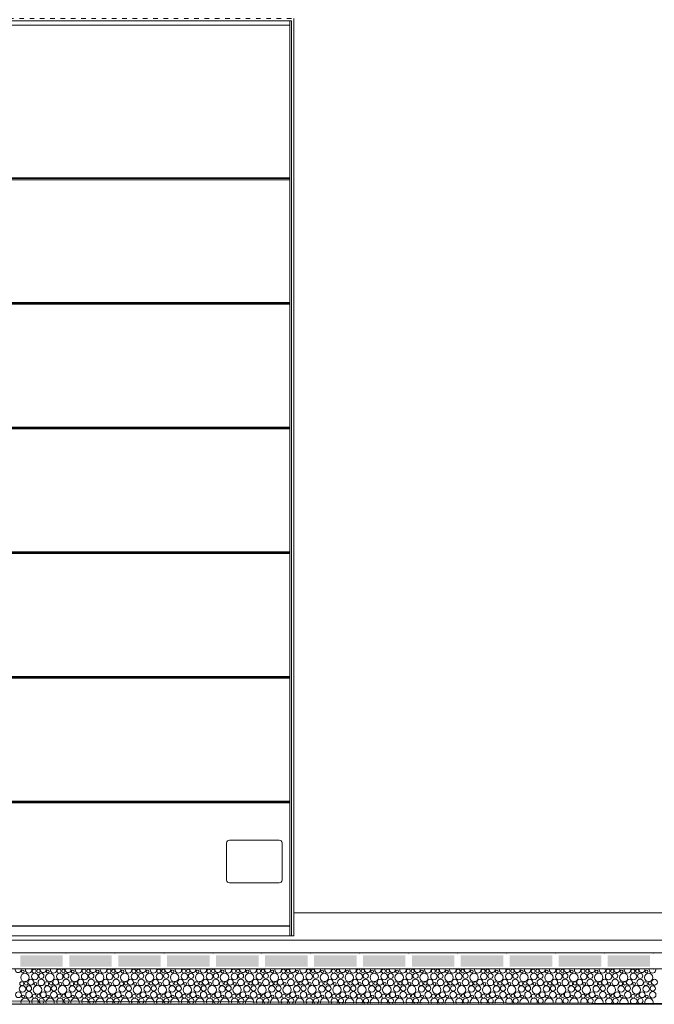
# Model space of a CAD drawing. Header units: millimetres. Extents: x -94601 to -15166, y -300 to 6935.
# Tile 17 of 97: x -79184 to -76409, y -300 to 4005. Entities that reach past the tile are written whole.
import ezdxf

# ---------------------------------------------------------------- set-up
doc = ezdxf.new("R2010")
doc.units = ezdxf.units.MM
doc.header["$MEASUREMENT"] = 0
for name, color, linetype in [('Métal _ Bardage.Charp_Couv_Bard_Métal', 7, 'Continuous'), ('Nouveau_Portes ARCHICAD', 7, 'Continuous'), ('Nouveau_Structure _ Longrine.GO', 7, 'Continuous'), ('Nouveau_Terrain _ Original.Terrain', 7, 'Continuous'), ('Nouveau_VRD _ Voirie 3d.VRD', 7, 'Continuous')]:
    doc.layers.add(name, color=color, linetype=linetype)

# ---------------------------------------------------------------- blocks, each defined once
blk = doc.blocks.new('Élément de coupe_21')
at = {"layer": 'Métal _ Bardage.Charp_Couv_Bard_Métal', "color": 7, "linetype": 'Continuous', "lineweight": 15}
blk.add_line((-77985.3, 100), (-69185.3, 100), dxfattribs=at)
blk = doc.blocks.new('*X51')
at = {"layer": 'Nouveau_VRD _ Voirie 3d.VRD', "color": 33, "linetype": 'Continuous', "lineweight": 15, "true_color": 0xf48e54}
for centre, radius in [((-79161.6, -182.2), 18.4), ((-79170.9, -156.5), 6.2), ((-79118.5, -178.4), 14.3), ((-79121.4, -155.2), 8.58), ((-79102.2, -154.2), 7.52), ((-79089.7, -175.8), 11.5), ((-79052.5, -182.2), 18.4), ((-79061.8, -156.5), 6.2), ((-79009.4, -178.4), 14.3), ((-79012.3, -155.2), 8.58), ((-78993.1, -154.2), 7.52), ((-78980.6, -175.8), 11.5), ((-78943.3, -182.2), 18.4), ((-78952.7, -156.5), 6.2), ((-78900.3, -178.4), 14.3), ((-78903.2, -155.2), 8.58), ((-78884, -154.2), 7.52), ((-78871.5, -175.8), 11.5), ((-78834.2, -182.2), 18.4), ((-78843.6, -156.5), 6.2), ((-78791.2, -178.4), 14.3), ((-78794.1, -155.2), 8.58), ((-78774.9, -154.2), 7.52), ((-78762.3, -175.8), 11.5), ((-78725.1, -182.2), 18.4), ((-78734.5, -156.5), 6.2), ((-78682, -178.4), 14.3), ((-78684.9, -155.2), 8.58), ((-78665.8, -154.2), 7.52), ((-78653.2, -175.8), 11.5), ((-78616, -182.2), 18.4), ((-78625.4, -156.5), 6.2), ((-78572.9, -178.4), 14.3), ((-78575.8, -155.2), 8.58), ((-78556.7, -154.2), 7.52), ((-78544.1, -175.8), 11.5), ((-78506.9, -182.2), 18.4), ((-78516.3, -156.5), 6.2), ((-78463.8, -178.4), 14.3), ((-78466.7, -155.2), 8.58), ((-78447.6, -154.2), 7.52), ((-78435, -175.8), 11.5), ((-78397.8, -182.2), 18.4), ((-78407.1, -156.5), 6.2), ((-78354.7, -178.4), 14.3), ((-78357.6, -155.2), 8.58), ((-78338.5, -154.2), 7.52), ((-78325.9, -175.8), 11.5), ((-78288.7, -182.2), 18.4), ((-78298, -156.5), 6.2), ((-78245.6, -178.4), 14.3), ((-78248.5, -155.2), 8.58), ((-78229.3, -154.2), 7.52), ((-78216.8, -175.8), 11.5), ((-78179.6, -182.2), 18.4), ((-78188.9, -156.5), 6.2), ((-78136.5, -178.4), 14.3), ((-78139.4, -155.2), 8.58), ((-78120.2, -154.2), 7.52), ((-78107.7, -175.8), 11.5), ((-78070.4, -182.2), 18.4), ((-78079.8, -156.5), 6.2), ((-78027.4, -178.4), 14.3), ((-78030.3, -155.2), 8.58), ((-78011.1, -154.2), 7.52), ((-77998.6, -175.8), 11.5), ((-77961.3, -182.2), 18.4), ((-77970.7, -156.5), 6.2), ((-77918.3, -178.4), 14.3), ((-77921.2, -155.2), 8.58), ((-77902, -154.2), 7.52), ((-77889.4, -175.8), 11.5), ((-77852.2, -182.2), 18.4), ((-77861.6, -156.5), 6.2), ((-77809.1, -178.4), 14.3), ((-77812, -155.2), 8.58), ((-77792.9, -154.2), 7.52), ((-77780.3, -175.8), 11.5), ((-77743.1, -182.2), 18.4), ((-77752.5, -156.5), 6.2), ((-77700, -178.4), 14.3), ((-77702.9, -155.2), 8.58), ((-77683.8, -154.2), 7.52), ((-77671.2, -175.8), 11.5), ((-77634, -182.2), 18.4), ((-77643.4, -156.5), 6.2), ((-77590.9, -178.4), 14.3), ((-77593.8, -155.2), 8.58), ((-77574.7, -154.2), 7.52), ((-77562.1, -175.8), 11.5), ((-77524.9, -182.2), 18.4), ((-77534.2, -156.5), 6.2), ((-77481.8, -178.4), 14.3), ((-77484.7, -155.2), 8.58), ((-77465.6, -154.2), 7.52), ((-77453, -175.8), 11.5), ((-77415.8, -182.2), 18.4), ((-77425.1, -156.5), 6.2), ((-77372.7, -178.4), 14.3), ((-77375.6, -155.2), 8.58), ((-77356.4, -154.2), 7.52), ((-77343.9, -175.8), 11.5), ((-77306.7, -182.2), 18.4), ((-77316, -156.5), 6.2), ((-77263.6, -178.4), 14.3), ((-77266.5, -155.2), 8.58), ((-77247.3, -154.2), 7.52), ((-77234.8, -175.8), 11.5), ((-77197.5, -182.2), 18.4), ((-77206.9, -156.5), 6.2), ((-77154.5, -178.4), 14.3), ((-77157.4, -155.2), 8.58), ((-77138.2, -154.2), 7.52), ((-77125.7, -175.8), 11.5), ((-77088.4, -182.2), 18.4), ((-77097.8, -156.5), 6.2), ((-77045.4, -178.4), 14.3), ((-77048.3, -155.2), 8.58), ((-77029.1, -154.2), 7.52), ((-77016.6, -175.8), 11.5), ((-76979.3, -182.2), 18.4), ((-76988.7, -156.5), 6.2), ((-76936.2, -178.4), 14.3), ((-76939.1, -155.2), 8.58), ((-76920, -154.2), 7.52), ((-76907.4, -175.8), 11.5), ((-76870.2, -182.2), 18.4), ((-76879.6, -156.5), 6.2), ((-76827.1, -178.4), 14.3), ((-76830, -155.2), 8.58), ((-76810.9, -154.2), 7.52), ((-76798.3, -175.8), 11.5), ((-76761.1, -182.2), 18.4), ((-76770.5, -156.5), 6.2), ((-76718, -178.4), 14.3), ((-76720.9, -155.2), 8.58), ((-76701.8, -154.2), 7.52), ((-76689.2, -175.8), 11.5), ((-76652, -182.2), 18.4), ((-76661.4, -156.5), 6.2), ((-76608.9, -178.4), 14.3), ((-76611.8, -155.2), 8.58), ((-76592.7, -154.2), 7.52), ((-76580.1, -175.8), 11.5), ((-76542.9, -182.2), 18.4), ((-76552.2, -156.5), 6.2), ((-76499.8, -178.4), 14.3), ((-76502.7, -155.2), 8.58), ((-76483.6, -154.2), 7.52), ((-76471, -175.8), 11.5), ((-76433.8, -182.2), 18.4), ((-76443.1, -156.5), 6.2), ((-79175.4, -209.8), 8.58), ((-79156.2, -208.8), 7.52), ((-79136, -203.4), 12.8), ((-79115.8, -211.1), 6.2), ((-79090, -204.1), 14.2), ((-79066.3, -209.8), 8.58), ((-79047.1, -208.8), 7.52), ((-79026.9, -203.4), 12.8), ((-79006.7, -211.1), 6.2), ((-78980.9, -204.1), 14.2), ((-78957.2, -209.8), 8.58), ((-78938, -208.8), 7.52), ((-78917.8, -203.4), 12.8), ((-78897.6, -211.1), 6.2), ((-78871.8, -204.1), 14.2), ((-78848.1, -209.8), 8.58), ((-78828.9, -208.8), 7.52), ((-78808.7, -203.4), 12.8), ((-78788.5, -211.1), 6.2), ((-78762.7, -204.1), 14.2), ((-78738.9, -209.8), 8.58), ((-78719.8, -208.8), 7.52), ((-78699.6, -203.4), 12.8), ((-78679.4, -211.1), 6.2), ((-78653.5, -204.1), 14.2), ((-78629.8, -209.8), 8.58), ((-78610.7, -208.8), 7.52), ((-78590.5, -203.4), 12.8), ((-78570.3, -211.1), 6.2), ((-78544.4, -204.1), 14.2), ((-78520.7, -209.8), 8.58), ((-78501.6, -208.8), 7.52), ((-78481.4, -203.4), 12.8), ((-78461.1, -211.1), 6.2), ((-78435.3, -204.1), 14.2), ((-78411.6, -209.8), 8.58), ((-78392.5, -208.8), 7.52), ((-78372.2, -203.4), 12.8), ((-78352, -211.1), 6.2), ((-78326.2, -204.1), 14.2), ((-78302.5, -209.8), 8.58), ((-78283.3, -208.8), 7.52), ((-78263.1, -203.4), 12.8), ((-78242.9, -211.1), 6.2), ((-78217.1, -204.1), 14.2), ((-78193.4, -209.8), 8.58), ((-78174.2, -208.8), 7.52), ((-78154, -203.4), 12.8), ((-78133.8, -211.1), 6.2), ((-78108, -204.1), 14.2), ((-78084.3, -209.8), 8.58), ((-78065.1, -208.8), 7.52), ((-78044.9, -203.4), 12.8), ((-78024.7, -211.1), 6.2), ((-77998.9, -204.1), 14.2), ((-77975.2, -209.8), 8.58), ((-77956, -208.8), 7.52), ((-77935.8, -203.4), 12.8), ((-77915.6, -211.1), 6.2), ((-77889.8, -204.1), 14.2), ((-77866, -209.8), 8.58), ((-77846.9, -208.8), 7.52), ((-77826.7, -203.4), 12.8), ((-77806.5, -211.1), 6.2), ((-77780.6, -204.1), 14.2), ((-77756.9, -209.8), 8.58), ((-77737.8, -208.8), 7.52), ((-77717.6, -203.4), 12.8), ((-77697.4, -211.1), 6.2), ((-77671.5, -204.1), 14.2), ((-77647.8, -209.8), 8.58), ((-77628.7, -208.8), 7.52), ((-77608.5, -203.4), 12.8), ((-77588.2, -211.1), 6.2), ((-77562.4, -204.1), 14.2), ((-77538.7, -209.8), 8.58), ((-77519.6, -208.8), 7.52), ((-77499.3, -203.4), 12.8), ((-77479.1, -211.1), 6.2), ((-77453.3, -204.1), 14.2), ((-77429.6, -209.8), 8.58), ((-77410.4, -208.8), 7.52), ((-77390.2, -203.4), 12.8), ((-77370, -211.1), 6.2), ((-77344.2, -204.1), 14.2), ((-77320.5, -209.8), 8.58), ((-77301.3, -208.8), 7.52), ((-77281.1, -203.4), 12.8), ((-77260.9, -211.1), 6.2), ((-77235.1, -204.1), 14.2), ((-77211.4, -209.8), 8.58), ((-77192.2, -208.8), 7.52), ((-77172, -203.4), 12.8), ((-77151.8, -211.1), 6.2), ((-77126, -204.1), 14.2), ((-77102.3, -209.8), 8.58), ((-77083.1, -208.8), 7.52), ((-77062.9, -203.4), 12.8), ((-77042.7, -211.1), 6.2), ((-77016.9, -204.1), 14.2), ((-76993.1, -209.8), 8.58), ((-76974, -208.8), 7.52), ((-76953.8, -203.4), 12.8), ((-76933.6, -211.1), 6.2), ((-76907.7, -204.1), 14.2), ((-76884, -209.8), 8.58), ((-76864.9, -208.8), 7.52), ((-76844.7, -203.4), 12.8), ((-76824.5, -211.1), 6.2), ((-76798.6, -204.1), 14.2), ((-76774.9, -209.8), 8.58), ((-76755.8, -208.8), 7.52), ((-76735.6, -203.4), 12.8), ((-76715.4, -211.1), 6.2), ((-76689.5, -204.1), 14.2), ((-76665.8, -209.8), 8.58), ((-76646.7, -208.8), 7.52), ((-76626.5, -203.4), 12.8), ((-76606.2, -211.1), 6.2), ((-76580.4, -204.1), 14.2), ((-76556.7, -209.8), 8.58), ((-76537.6, -208.8), 7.52), ((-76517.3, -203.4), 12.8), ((-76497.1, -211.1), 6.2), ((-76471.3, -204.1), 14.2), ((-76447.6, -209.8), 8.58), ((-76428.4, -208.8), 7.52), ((-76408.2, -203.4), 12.8), ((-79190, -258), 12.8), ((-79172.5, -233), 14.3), ((-79144, -258.7), 14.2), ((-79143.7, -230.4), 11.5), ((-79120.3, -264.4), 8.58), ((-79106.5, -236.8), 18.4), ((-79101.1, -263.4), 7.52), ((-79080.9, -258), 12.8), ((-79063.4, -233), 14.3), ((-79034.9, -258.7), 14.2), ((-79034.6, -230.4), 11.5), ((-79011.2, -264.4), 8.58), ((-78997.3, -236.8), 18.4), ((-78992, -263.4), 7.52), ((-78971.8, -258), 12.8), ((-78954.3, -233), 14.3), ((-78925.8, -258.7), 14.2), ((-78925.5, -230.4), 11.5), ((-78902.1, -264.4), 8.58), ((-78888.2, -236.8), 18.4), ((-78882.9, -263.4), 7.52), ((-78862.7, -258), 12.8), ((-78845.2, -233), 14.3), ((-78816.7, -258.7), 14.2), ((-78816.3, -230.4), 11.5), ((-78792.9, -264.4), 8.58), ((-78779.1, -236.8), 18.4), ((-78773.8, -263.4), 7.52), ((-78753.6, -258), 12.8), ((-78736, -233), 14.3), ((-78707.5, -258.7), 14.2), ((-78707.2, -230.4), 11.5), ((-78683.8, -264.4), 8.58), ((-78670, -236.8), 18.4), ((-78664.7, -263.4), 7.52), ((-78644.5, -258), 12.8), ((-78626.9, -233), 14.3), ((-78598.4, -258.7), 14.2), ((-78598.1, -230.4), 11.5), ((-78574.7, -264.4), 8.58), ((-78560.9, -236.8), 18.4), ((-78555.6, -263.4), 7.52), ((-78535.4, -258), 12.8), ((-78517.8, -233), 14.3), ((-78489.3, -258.7), 14.2), ((-78489, -230.4), 11.5), ((-78465.6, -264.4), 8.58), ((-78451.8, -236.8), 18.4), ((-78446.5, -263.4), 7.52), ((-78426.2, -258), 12.8), ((-78408.7, -233), 14.3), ((-78380.2, -258.7), 14.2), ((-78379.9, -230.4), 11.5), ((-78356.5, -264.4), 8.58), ((-78342.7, -236.8), 18.4), ((-78337.3, -263.4), 7.52), ((-78317.1, -258), 12.8), ((-78299.6, -233), 14.3), ((-78271.1, -258.7), 14.2), ((-78270.8, -230.4), 11.5), ((-78247.4, -264.4), 8.58), ((-78233.6, -236.8), 18.4), ((-78228.2, -263.4), 7.52), ((-78208, -258), 12.8), ((-78190.5, -233), 14.3), ((-78162, -258.7), 14.2), ((-78161.7, -230.4), 11.5), ((-78138.3, -264.4), 8.58), ((-78124.4, -236.8), 18.4), ((-78119.1, -263.4), 7.52), ((-78098.9, -258), 12.8), ((-78081.4, -233), 14.3), ((-78052.9, -258.7), 14.2), ((-78052.6, -230.4), 11.5), ((-78029.2, -264.4), 8.58), ((-78015.3, -236.8), 18.4), ((-78010, -263.4), 7.52), ((-77989.8, -258), 12.8), ((-77972.3, -233), 14.3), ((-77943.8, -258.7), 14.2), ((-77943.4, -230.4), 11.5), ((-77920, -264.4), 8.58), ((-77906.2, -236.8), 18.4), ((-77900.9, -263.4), 7.52), ((-77880.7, -258), 12.8), ((-77863.1, -233), 14.3), ((-77834.6, -258.7), 14.2), ((-77834.3, -230.4), 11.5), ((-77810.9, -264.4), 8.58), ((-77797.1, -236.8), 18.4), ((-77791.8, -263.4), 7.52), ((-77771.6, -258), 12.8), ((-77754, -233), 14.3), ((-77725.5, -258.7), 14.2), ((-77725.2, -230.4), 11.5), ((-77701.8, -264.4), 8.58), ((-77688, -236.8), 18.4), ((-77682.7, -263.4), 7.52), ((-77662.5, -258), 12.8), ((-77644.9, -233), 14.3), ((-77616.4, -258.7), 14.2), ((-77616.1, -230.4), 11.5), ((-77592.7, -264.4), 8.58), ((-77578.9, -236.8), 18.4), ((-77573.6, -263.4), 7.52), ((-77553.3, -258), 12.8), ((-77535.8, -233), 14.3), ((-77507.3, -258.7), 14.2), ((-77507, -230.4), 11.5), ((-77483.6, -264.4), 8.58), ((-77469.8, -236.8), 18.4), ((-77464.4, -263.4), 7.52), ((-77444.2, -258), 12.8), ((-77426.7, -233), 14.3), ((-77398.2, -258.7), 14.2), ((-77397.9, -230.4), 11.5), ((-77374.5, -264.4), 8.58), ((-77360.7, -236.8), 18.4), ((-77355.3, -263.4), 7.52), ((-77335.1, -258), 12.8), ((-77317.6, -233), 14.3), ((-77289.1, -258.7), 14.2), ((-77288.8, -230.4), 11.5), ((-77265.4, -264.4), 8.58), ((-77251.5, -236.8), 18.4), ((-77246.2, -263.4), 7.52), ((-77226, -258), 12.8), ((-77208.5, -233), 14.3), ((-77180, -258.7), 14.2), ((-77179.7, -230.4), 11.5), ((-77156.3, -264.4), 8.58), ((-77142.4, -236.8), 18.4), ((-77137.1, -263.4), 7.52), ((-77116.9, -258), 12.8), ((-77099.4, -233), 14.3), ((-77070.9, -258.7), 14.2), ((-77070.6, -230.4), 11.5), ((-77047.1, -264.4), 8.58), ((-77033.3, -236.8), 18.4), ((-77028, -263.4), 7.52), ((-77007.8, -258), 12.8), ((-76990.2, -233), 14.3), ((-76961.7, -258.7), 14.2), ((-76961.4, -230.4), 11.5), ((-76938, -264.4), 8.58), ((-76924.2, -236.8), 18.4), ((-76918.9, -263.4), 7.52), ((-76898.7, -258), 12.8), ((-76881.1, -233), 14.3), ((-76852.6, -258.7), 14.2), ((-76852.3, -230.4), 11.5), ((-76828.9, -264.4), 8.58), ((-76815.1, -236.8), 18.4), ((-76809.8, -263.4), 7.52), ((-76789.6, -258), 12.8), ((-76772, -233), 14.3), ((-76743.5, -258.7), 14.2), ((-76743.2, -230.4), 11.5), ((-76719.8, -264.4), 8.58), ((-76706, -236.8), 18.4), ((-76700.7, -263.4), 7.52), ((-76680.5, -258), 12.8), ((-76662.9, -233), 14.3), ((-76634.4, -258.7), 14.2), ((-76634.1, -230.4), 11.5), ((-76610.7, -264.4), 8.58), ((-76596.9, -236.8), 18.4), ((-76591.6, -263.4), 7.52), ((-76571.3, -258), 12.8), ((-76553.8, -233), 14.3), ((-76525.3, -258.7), 14.2), ((-76525, -230.4), 11.5), ((-76501.6, -264.4), 8.58), ((-76487.8, -236.8), 18.4), ((-76482.4, -263.4), 7.52), ((-76462.2, -258), 12.8), ((-76444.7, -233), 14.3), ((-76416.2, -258.7), 14.2), ((-76415.9, -230.4), 11.5), ((-79169.8, -265.7), 6.2), ((-79060.7, -265.7), 6.2), ((-78951.6, -265.7), 6.2), ((-78842.5, -265.7), 6.2), ((-78733.4, -265.7), 6.2), ((-78624.3, -265.7), 6.2), ((-78515.1, -265.7), 6.2), ((-78406, -265.7), 6.2), ((-78296.9, -265.7), 6.2), ((-78187.8, -265.7), 6.2), ((-78078.7, -265.7), 6.2), ((-77969.6, -265.7), 6.2), ((-77860.5, -265.7), 6.2), ((-77751.4, -265.7), 6.2), ((-77642.2, -265.7), 6.2), ((-77533.1, -265.7), 6.2), ((-77424, -265.7), 6.2), ((-77314.9, -265.7), 6.2), ((-77205.8, -265.7), 6.2), ((-77096.7, -265.7), 6.2), ((-76987.6, -265.7), 6.2), ((-76878.5, -265.7), 6.2), ((-76769.4, -265.7), 6.2), ((-76660.2, -265.7), 6.2), ((-76551.1, -265.7), 6.2), ((-76442, -265.7), 6.2)]:
    blk.add_circle(centre, radius, dxfattribs=at)
for centre, radius, start, end in [((-79191.1, -148.8), 12.8, 163.5489, 16.4511), ((-79145.1, -149.5), 14.2, 162.5101, 17.4899), ((-79107.6, -127.6), 18.4, 254.0928, 285.9072), ((-79082, -148.8), 12.8, 163.5489, 16.4511), ((-79036, -149.5), 14.2, 162.5101, 17.4899), ((-78998.5, -127.6), 18.4, 254.0928, 285.9072), ((-78972.9, -148.8), 12.8, 163.5489, 16.4511), ((-78926.9, -149.5), 14.2, 162.5101, 17.4899), ((-78889.3, -127.6), 18.4, 254.0928, 285.9072), ((-78863.8, -148.8), 12.8, 163.5489, 16.4511), ((-78817.8, -149.5), 14.2, 162.5101, 17.4899), ((-78780.2, -127.6), 18.4, 254.0928, 285.9072), ((-78754.7, -148.8), 12.8, 163.5489, 16.4511), ((-78708.7, -149.5), 14.2, 162.5101, 17.4899), ((-78671.1, -127.6), 18.4, 254.0928, 285.9072), ((-78645.6, -148.8), 12.8, 163.5489, 16.4511), ((-78599.5, -149.5), 14.2, 162.5101, 17.4899), ((-78562, -127.6), 18.4, 254.0928, 285.9072), ((-78536.5, -148.8), 12.8, 163.5489, 16.4511), ((-78490.4, -149.5), 14.2, 162.5101, 17.4899), ((-78452.9, -127.6), 18.4, 254.0928, 285.9072), ((-78427.4, -148.8), 12.8, 163.5489, 16.4511), ((-78381.3, -149.5), 14.2, 162.5101, 17.4899), ((-78343.8, -127.6), 18.4, 254.0928, 285.9072), ((-78318.2, -148.8), 12.8, 163.5489, 16.4511), ((-78272.2, -149.5), 14.2, 162.5101, 17.4899), ((-78234.7, -127.6), 18.4, 254.0928, 285.9072), ((-78209.1, -148.8), 12.8, 163.5489, 16.4511), ((-78163.1, -149.5), 14.2, 162.5101, 17.4899), ((-78125.6, -127.6), 18.4, 254.0928, 285.9072), ((-78100, -148.8), 12.8, 163.5489, 16.4511), ((-78054, -149.5), 14.2, 162.5101, 17.4899), ((-78016.4, -127.6), 18.4, 254.0928, 285.9072), ((-77990.9, -148.8), 12.8, 163.5489, 16.4511), ((-77944.9, -149.5), 14.2, 162.5101, 17.4899), ((-77907.3, -127.6), 18.4, 254.0928, 285.9072), ((-77881.8, -148.8), 12.8, 163.5489, 16.4511), ((-77835.8, -149.5), 14.2, 162.5101, 17.4899), ((-77798.2, -127.6), 18.4, 254.0928, 285.9072), ((-77772.7, -148.8), 12.8, 163.5489, 16.4511), ((-77726.6, -149.5), 14.2, 162.5101, 17.4899), ((-77689.1, -127.6), 18.4, 254.0928, 285.9072), ((-77663.6, -148.8), 12.8, 163.5489, 16.4511), ((-77617.5, -149.5), 14.2, 162.5101, 17.4899), ((-77580, -127.6), 18.4, 254.0928, 285.9072), ((-77554.5, -148.8), 12.8, 163.5489, 16.4511), ((-77508.4, -149.5), 14.2, 162.5101, 17.4899), ((-77470.9, -127.6), 18.4, 254.0928, 285.9072), ((-77445.3, -148.8), 12.8, 163.5489, 16.4511), ((-77399.3, -149.5), 14.2, 162.5101, 17.4899), ((-77361.8, -127.6), 18.4, 254.0928, 285.9072), ((-77336.2, -148.8), 12.8, 163.5489, 16.4511), ((-77290.2, -149.5), 14.2, 162.5101, 17.4899), ((-77252.7, -127.6), 18.4, 254.0928, 285.9072), ((-77227.1, -148.8), 12.8, 163.5489, 16.4511), ((-77181.1, -149.5), 14.2, 162.5101, 17.4899), ((-77143.5, -127.6), 18.4, 254.0928, 285.9072), ((-77118, -148.8), 12.8, 163.5489, 16.4511), ((-77072, -149.5), 14.2, 162.5101, 17.4899), ((-77034.4, -127.6), 18.4, 254.0928, 285.9072), ((-77008.9, -148.8), 12.8, 163.5489, 16.4511), ((-76962.9, -149.5), 14.2, 162.5101, 17.4899), ((-76925.3, -127.6), 18.4, 254.0928, 285.9072), ((-76899.8, -148.8), 12.8, 163.5489, 16.4511), ((-76853.7, -149.5), 14.2, 162.5101, 17.4899), ((-76816.2, -127.6), 18.4, 254.0928, 285.9072), ((-76790.7, -148.8), 12.8, 163.5489, 16.4511), ((-76744.6, -149.5), 14.2, 162.5101, 17.4899), ((-76707.1, -127.6), 18.4, 254.0928, 285.9072), ((-76681.6, -148.8), 12.8, 163.5489, 16.4511), ((-76635.5, -149.5), 14.2, 162.5101, 17.4899), ((-76598, -127.6), 18.4, 254.0928, 285.9072), ((-76572.5, -148.8), 12.8, 163.5489, 16.4511), ((-76526.4, -149.5), 14.2, 162.5101, 17.4899), ((-76488.9, -127.6), 18.4, 254.0928, 285.9072), ((-76463.3, -148.8), 12.8, 163.5489, 16.4511), ((-76417.3, -149.5), 14.2, 162.5101, 17.4899), ((-79160.5, -291.4), 18.4, 347.7576, 192.2424), ((-79117.4, -287.6), 14.3, 327.777, 212.223), ((-79088.6, -285), 11.5, 296.7325, 243.2675), ((-79051.3, -291.4), 18.4, 347.7576, 192.2424), ((-79008.3, -287.6), 14.3, 327.777, 212.223), ((-78979.5, -285), 11.5, 296.7325, 243.2675), ((-78942.2, -291.4), 18.4, 347.7576, 192.2424), ((-78899.2, -287.6), 14.3, 327.777, 212.223), ((-78870.3, -285), 11.5, 296.7325, 243.2675), ((-78833.1, -291.4), 18.4, 347.7576, 192.2424), ((-78790, -287.6), 14.3, 327.777, 212.223), ((-78761.2, -285), 11.5, 296.7325, 243.2675), ((-78724, -291.4), 18.4, 347.7576, 192.2424), ((-78680.9, -287.6), 14.3, 327.777, 212.223), ((-78652.1, -285), 11.5, 296.7325, 243.2675), ((-78614.9, -291.4), 18.4, 347.7576, 192.2424), ((-78571.8, -287.6), 14.3, 327.777, 212.223), ((-78543, -285), 11.5, 296.7325, 243.2675), ((-78505.8, -291.4), 18.4, 347.7576, 192.2424), ((-78462.7, -287.6), 14.3, 327.777, 212.223), ((-78433.9, -285), 11.5, 296.7325, 243.2675), ((-78396.7, -291.4), 18.4, 347.7576, 192.2424), ((-78353.6, -287.6), 14.3, 327.777, 212.223), ((-78324.8, -285), 11.5, 296.7325, 243.2675), ((-78287.6, -291.4), 18.4, 347.7576, 192.2424), ((-78244.5, -287.6), 14.3, 327.777, 212.223), ((-78215.7, -285), 11.5, 296.7325, 243.2675), ((-78178.4, -291.4), 18.4, 347.7576, 192.2424), ((-78135.4, -287.6), 14.3, 327.777, 212.223), ((-78106.6, -285), 11.5, 296.7325, 243.2675), ((-78069.3, -291.4), 18.4, 347.7576, 192.2424), ((-78026.3, -287.6), 14.3, 327.777, 212.223), ((-77997.4, -285), 11.5, 296.7325, 243.2675), ((-77960.2, -291.4), 18.4, 347.7576, 192.2424), ((-77917.1, -287.6), 14.3, 327.777, 212.223), ((-77888.3, -285), 11.5, 296.7325, 243.2675), ((-77851.1, -291.4), 18.4, 347.7576, 192.2424), ((-77808, -287.6), 14.3, 327.777, 212.223), ((-77779.2, -285), 11.5, 296.7325, 243.2675), ((-77742, -291.4), 18.4, 347.7576, 192.2424), ((-77698.9, -287.6), 14.3, 327.777, 212.223), ((-77670.1, -285), 11.5, 296.7325, 243.2675), ((-77632.9, -291.4), 18.4, 347.7576, 192.2424), ((-77589.8, -287.6), 14.3, 327.777, 212.223), ((-77561, -285), 11.5, 296.7325, 243.2675), ((-77523.8, -291.4), 18.4, 347.7576, 192.2424), ((-77480.7, -287.6), 14.3, 327.777, 212.223), ((-77451.9, -285), 11.5, 296.7325, 243.2675), ((-77414.7, -291.4), 18.4, 347.7576, 192.2424), ((-77371.6, -287.6), 14.3, 327.777, 212.223), ((-77342.8, -285), 11.5, 296.7325, 243.2675), ((-77305.5, -291.4), 18.4, 347.7576, 192.2424), ((-77262.5, -287.6), 14.3, 327.777, 212.223), ((-77233.7, -285), 11.5, 296.7325, 243.2675), ((-77196.4, -291.4), 18.4, 347.7576, 192.2424), ((-77153.4, -287.6), 14.3, 327.777, 212.223), ((-77124.6, -285), 11.5, 296.7325, 243.2675), ((-77087.3, -291.4), 18.4, 347.7576, 192.2424), ((-77044.2, -287.6), 14.3, 327.777, 212.223), ((-77015.4, -285), 11.5, 296.7325, 243.2675), ((-76978.2, -291.4), 18.4, 347.7576, 192.2424), ((-76935.1, -287.6), 14.3, 327.777, 212.223), ((-76906.3, -285), 11.5, 296.7325, 243.2675), ((-76869.1, -291.4), 18.4, 347.7576, 192.2424), ((-76826, -287.6), 14.3, 327.777, 212.223), ((-76797.2, -285), 11.5, 296.7325, 243.2675), ((-76760, -291.4), 18.4, 347.7576, 192.2424), ((-76716.9, -287.6), 14.3, 327.777, 212.223), ((-76688.1, -285), 11.5, 296.7325, 243.2675), ((-76650.9, -291.4), 18.4, 347.7576, 192.2424), ((-76607.8, -287.6), 14.3, 327.777, 212.223), ((-76579, -285), 11.5, 296.7325, 243.2675), ((-76541.8, -291.4), 18.4, 347.7576, 192.2424), ((-76498.7, -287.6), 14.3, 327.777, 212.223), ((-76469.9, -285), 11.5, 296.7325, 243.2675), ((-76432.6, -291.4), 18.4, 347.7576, 192.2424)]:
    blk.add_arc(centre, radius, start, end, dxfattribs=at)
blk = doc.blocks.new('*X52')
at = {"layer": 'Nouveau_VRD _ Voirie 3d.VRD', "linetype": 'Continuous', "lineweight": 15, "true_color": 0xb5b5b5}
for points in [[(-79181.8, -85.2), (-79181.8, -135.2), (-78995.8, -135.2), (-78995.8, -85.2)], [(-78967.8, -85.2), (-78967.8, -135.2), (-78781.8, -135.2), (-78781.8, -85.2)], [(-78753.7, -85.2), (-78753.7, -135.2), (-78567.7, -135.2), (-78567.7, -85.2)], [(-78539.7, -85.2), (-78539.7, -135.2), (-78353.7, -135.2), (-78353.7, -85.2)], [(-78325.7, -85.2), (-78325.7, -135.2), (-78139.6, -135.2), (-78139.6, -85.2)], [(-78111.6, -85.2), (-78111.6, -135.2), (-77925.6, -135.2), (-77925.6, -85.2)], [(-77897.6, -85.2), (-77897.6, -135.2), (-77711.5, -135.2), (-77711.5, -85.2)], [(-77683.5, -85.2), (-77683.5, -135.2), (-77497.5, -135.2), (-77497.5, -85.2)], [(-77469.5, -85.2), (-77469.5, -135.2), (-77283.5, -135.2), (-77283.5, -85.2)], [(-77255.4, -85.2), (-77255.4, -135.2), (-77069.4, -135.2), (-77069.4, -85.2)], [(-77041.4, -85.2), (-77041.4, -135.2), (-76855.4, -135.2), (-76855.4, -85.2)], [(-76827.4, -85.2), (-76827.4, -135.2), (-76641.3, -135.2), (-76641.3, -85.2)], [(-76613.3, -85.2), (-76613.3, -135.2), (-76427.3, -135.2), (-76427.3, -85.2)]]:
    blk.add_hatch(color=253, dxfattribs=at).paths.add_polyline_path(points)
at = {"layer": 'Nouveau_VRD _ Voirie 3d.VRD', "color": 253, "linetype": 'Continuous', "lineweight": 15, "true_color": 0xb5b5b5}
for p in [(-78981.8, -75.2), (-78767.7, -75.2), (-78553.7, -75.2), (-78339.7, -75.2), (-78125.6, -75.2), (-77911.6, -75.2), (-77697.5, -75.2), (-77483.5, -75.2), (-77269.4, -75.2), (-77055.4, -75.2), (-76841.4, -75.2), (-76627.3, -75.2), (-76413.3, -75.2), (-78981.8, -145.2), (-78767.7, -145.2), (-78553.7, -145.2), (-78339.7, -145.2), (-78125.6, -145.2), (-77911.6, -145.2), (-77697.5, -145.2), (-77483.5, -145.2), (-77269.4, -145.2), (-77055.4, -145.2), (-76841.4, -145.2), (-76627.3, -145.2), (-76413.3, -145.2)]:
    blk.add_point(p, dxfattribs=at)
blk = doc.blocks.new('Élément de coupe_40')
at = {"layer": 'Nouveau_VRD _ Voirie 3d.VRD', "color": 251, "linetype": 'Continuous', "lineweight": 15, "true_color": 0x6a6a6a}
blk.add_line((-36763.6, -20), (-82142.3, -20), dxfattribs=at)
at = {"layer": 'Nouveau_VRD _ Voirie 3d.VRD', "color": 7, "linetype": 'Continuous', "lineweight": 15}
for p, q in [((-37013, -75.2), (-81749.3, -75.2)), ((-37013, -145.2), (-81749.3, -145.2))]:
    blk.add_line(p, q, dxfattribs=at)
at = {"layer": 'Nouveau_VRD _ Voirie 3d.VRD', "lineweight": 0}
for name in ['*X52', '*X51']:
    blk.add_blockref(name, (0, 0), dxfattribs=at)
blk = doc.blocks.new('Élément de coupe_60')
at = {"layer": 'Nouveau_Structure _ Longrine.GO', "color": 7, "linetype": 'Continuous', "lineweight": 15}
blk.add_line((-77995.3, 0), (-81175.3, 0), dxfattribs=at)
blk = doc.blocks.new('Élément de coupe_152')
at = {"layer": 'Nouveau_Terrain _ Original.Terrain', "linetype": 'Continuous', "lineweight": 15, "true_color": 0xf48e54}
h = blk.add_hatch(dxfattribs=at)
h.set_pattern_fill('Terre', color=33, style=0, pattern_type=2)
h.set_pattern_definition([(45, (0, 0), (-137.8858, 137.8858), []), (45, (-45.96, 45.96), (-275.7716, 275.7716), []), (45, (-91.92, 91.92), (-275.7716, 275.7716), []), (135, (-137.886, 137.886), (45.96194, 45.96194), [195, -195])])
h.paths.add_polyline_path([(-75298, -300), (-94600.2, -229.2), (-94600.2, -300)])
at = {"layer": 'Nouveau_Terrain _ Original.Terrain', "color": 7, "linetype": 'Continuous', "lineweight": 15}
for p, q in [((-94600.2, -229.2), (-75298, -300)), ((-75298, -300), (-94600.2, -300))]:
    blk.add_line(p, q, dxfattribs=at)
blk = doc.blocks.new('Élément de coupe_1644')
at = {"layer": 'Nouveau_Portes ARCHICAD', "color": 7, "linetype": 'Continuous', "lineweight": 15}
for p, q in [((-81168.3, 0), (-81168.3, 4000)), ((-78002.4, 0), (-78002.4, 4000)), ((-79585.3, 1498.8), (-79656.1, 1428)), ((-79585.3, 1498.8), (-79585.3, 1398.8)), ((-79585.3, 1498.8), (-79514.6, 1428)), ((-79714.6, 1369.5), (-79785.3, 1298.8)), ((-79456.1, 1369.5), (-79385.3, 1298.8)), ((-79585.3, 1333.8), (-79585.3, 1233.8)), ((-79585.3, 1168.8), (-79585.3, 1068.8)), ((-79585.3, 1003.8), (-79585.3, 903.8)), ((-79585.3, 838.8), (-79585.3, 738.8)), ((-79585.3, 673.8), (-79585.3, 573.8)), ((-79585.3, 508.8), (-79585.3, 408.8))]:
    blk.add_line(p, q, dxfattribs=at)
at = {"layer": 'Nouveau_Portes ARCHICAD', "color": 30, "linetype": 'Continuous', "lineweight": 15, "true_color": 0xff6600}
for p, q in [((-78002.4, 3980.6), (-81168.3, 3980.6)), ((-78002.4, 3313.1), (-81168.3, 3313.1)), ((-78002.4, 3311), (-81168.3, 3311)), ((-78002.4, 3305.5), (-81168.3, 3305.5)), ((-78002.4, 2768.1), (-81168.3, 2768.1)), ((-78002.4, 2766), (-81168.3, 2766)), ((-78002.4, 2760.5), (-81168.3, 2760.5)), ((-78002.4, 2223.1), (-81168.3, 2223.1)), ((-78002.4, 2221), (-81168.3, 2221)), ((-78002.4, 2215.5), (-81168.3, 2215.5)), ((-78002.4, 1678.1), (-81168.3, 1678.1)), ((-78002.4, 1676), (-81168.3, 1676)), ((-78002.4, 1670.5), (-81168.3, 1670.5)), ((-78002.4, 1133.1), (-81168.3, 1133.1)), ((-78002.4, 1131), (-81168.3, 1131)), ((-78002.4, 1125.5), (-81168.3, 1125.5)), ((-78002.4, 588.1), (-81168.3, 588.1)), ((-78002.4, 586), (-81168.3, 586)), ((-78002.4, 580.5), (-81168.3, 580.5)), ((-78278.9, 410.4), (-78279.9, 405.7)), ((-78279.9, 405.7), (-78279.9, 243.3)), ((-78276.2, 414.3), (-78278.9, 410.4)), ((-78272.3, 416.9), (-78276.2, 414.3)), ((-78267.6, 417.8), (-78272.3, 416.9)), ((-78049.1, 417.8), (-78267.6, 417.8)), ((-78044.4, 416.9), (-78049.1, 417.8)), ((-78040.5, 414.3), (-78044.4, 416.9)), ((-78037.8, 410.4), (-78040.5, 414.3)), ((-78036.8, 405.7), (-78037.8, 410.4)), ((-78036.8, 243.3), (-78036.8, 405.7)), ((-78279.9, 243.3), (-78278.9, 238.6)), ((-78278.9, 238.6), (-78276.2, 234.7)), ((-78276.2, 234.7), (-78272.3, 232)), ((-78272.3, 232), (-78267.6, 231.1)), ((-78267.6, 231.1), (-78049.1, 231.1)), ((-78049.1, 231.1), (-78044.4, 232)), ((-78044.4, 232), (-78040.5, 234.7)), ((-78040.5, 234.7), (-78037.8, 238.6)), ((-78037.8, 238.6), (-78036.8, 243.3)), ((-78002.4, 43.1), (-81168.3, 43.1)), ((-78002.4, 42.5), (-81168.3, 42.5)), ((-78002.4, 41), (-81168.3, 41))]:
    blk.add_line(p, q, dxfattribs=at)
blk = doc.blocks.new('Élément de coupe_1645')
at = {"layer": 'Métal _ Bardage.Charp_Couv_Bard_Métal', "color": 7, "linetype": 'Continuous', "lineweight": 15}
for p, q in [((-81185.3, 3150), (-81185.3, 4010)), ((-81145.8, 4010), (-81165.8, 4010)), ((-81100.8, 4010), (-81120.8, 4010)), ((-81055.8, 4010), (-81075.8, 4010)), ((-81010.8, 4010), (-81030.8, 4010)), ((-80965.8, 4010), (-80985.8, 4010)), ((-80920.8, 4010), (-80940.8, 4010)), ((-80875.8, 4010), (-80895.8, 4010)), ((-80830.8, 4010), (-80850.8, 4010)), ((-80785.8, 4010), (-80805.8, 4010)), ((-80740.8, 4010), (-80760.8, 4010)), ((-80695.8, 4010), (-80715.8, 4010)), ((-80650.8, 4010), (-80670.8, 4010)), ((-80605.8, 4010), (-80625.8, 4010)), ((-80560.8, 4010), (-80580.8, 4010)), ((-80515.8, 4010), (-80535.8, 4010)), ((-80470.8, 4010), (-80490.8, 4010)), ((-80425.8, 4010), (-80445.8, 4010)), ((-80380.8, 4010), (-80400.8, 4010)), ((-80335.8, 4010), (-80355.8, 4010)), ((-80290.8, 4010), (-80310.8, 4010)), ((-80245.8, 4010), (-80265.8, 4010)), ((-80200.8, 4010), (-80220.8, 4010)), ((-80155.8, 4010), (-80175.8, 4010)), ((-80110.8, 4010), (-80130.8, 4010)), ((-80065.8, 4010), (-80085.8, 4010)), ((-80020.8, 4010), (-80040.8, 4010)), ((-79975.8, 4010), (-79995.8, 4010)), ((-79930.8, 4010), (-79950.8, 4010)), ((-79885.8, 4010), (-79905.8, 4010)), ((-79840.8, 4010), (-79860.8, 4010)), ((-79795.8, 4010), (-79815.8, 4010)), ((-79750.8, 4010), (-79770.8, 4010)), ((-79705.8, 4010), (-79725.8, 4010)), ((-79660.8, 4010), (-79680.8, 4010)), ((-79615.8, 4010), (-79635.8, 4010)), ((-79570.8, 4010), (-79590.8, 4010)), ((-79525.8, 4010), (-79545.8, 4010)), ((-79480.8, 4010), (-79500.8, 4010)), ((-79435.8, 4010), (-79455.8, 4010)), ((-79390.8, 4010), (-79410.8, 4010)), ((-79345.8, 4010), (-79365.8, 4010)), ((-79300.8, 4010), (-79320.8, 4010)), ((-79255.8, 4010), (-79275.8, 4010)), ((-79210.8, 4010), (-79230.8, 4010)), ((-79165.8, 4010), (-79185.8, 4010)), ((-79120.8, 4010), (-79140.8, 4010)), ((-79075.8, 4010), (-79095.8, 4010)), ((-79030.8, 4010), (-79050.8, 4010)), ((-78985.8, 4010), (-79005.8, 4010)), ((-78940.8, 4010), (-78960.8, 4010)), ((-78895.8, 4010), (-78915.8, 4010)), ((-78850.8, 4010), (-78870.8, 4010)), ((-78805.8, 4010), (-78825.8, 4010)), ((-78760.8, 4010), (-78780.8, 4010)), ((-78715.8, 4010), (-78735.8, 4010)), ((-78670.8, 4010), (-78690.8, 4010)), ((-78625.8, 4010), (-78645.8, 4010)), ((-78580.8, 4010), (-78600.8, 4010)), ((-78535.8, 4010), (-78555.8, 4010)), ((-78490.8, 4010), (-78510.8, 4010)), ((-78445.8, 4010), (-78465.8, 4010)), ((-78400.8, 4010), (-78420.8, 4010)), ((-78355.8, 4010), (-78375.8, 4010)), ((-78310.8, 4010), (-78330.8, 4010)), ((-78265.8, 4010), (-78285.8, 4010)), ((-78220.8, 4010), (-78240.8, 4010)), ((-78175.8, 4010), (-78195.8, 4010)), ((-78130.8, 4010), (-78150.8, 4010)), ((-78085.8, 4010), (-78105.8, 4010)), ((-78040.8, 4010), (-78060.8, 4010)), ((-77995.8, 4010), (-78015.8, 4010)), ((-77985.3, 0), (-77985.3, 4010)), ((-81185.3, 0), (-81185.3, 150)), ((-81175.3, 0), (-81185.3, 0)), ((-77985.3, 0), (-77995.3, 0))]:
    blk.add_line(p, q, dxfattribs=at)
blk = doc.blocks.new('Élément de coupe_1646')
at = {"layer": 'Métal _ Bardage.Charp_Couv_Bard_Métal', "color": 21, "linetype": 'Continuous', "lineweight": 15, "true_color": 0xff9954}
for p, q in [((-81175.3, 0), (-81175.3, 4000)), ((-81175.3, 4000), (-77995.3, 4000)), ((-77995.3, 4000), (-77995.3, 0))]:
    blk.add_line(p, q, dxfattribs=at)

msp = doc.modelspace()

# ---------------------------------------------------------------- block references
at = {"lineweight": 0}
msp.add_blockref('Élément de coupe_1646', (0, 0), dxfattribs=at)
at = {"layer": 'Métal _ Bardage.Charp_Couv_Bard_Métal', "lineweight": 0}
for name in ['Élément de coupe_21', 'Élément de coupe_1645']:
    msp.add_blockref(name, (0, 0), dxfattribs=at)
at = {"layer": 'Nouveau_Portes ARCHICAD', "lineweight": 0}
msp.add_blockref('Élément de coupe_1644', (0, 0), dxfattribs=at)
at = {"layer": 'Nouveau_Structure _ Longrine.GO', "lineweight": 0}
msp.add_blockref('Élément de coupe_60', (0, 0), dxfattribs=at)
at = {"layer": 'Nouveau_Terrain _ Original.Terrain', "lineweight": 0}
msp.add_blockref('Élément de coupe_152', (0, 0), dxfattribs=at)
at = {"layer": 'Nouveau_VRD _ Voirie 3d.VRD', "lineweight": 0}
msp.add_blockref('Élément de coupe_40', (0, 0), dxfattribs=at)

doc.saveas('drawing.dxf')
